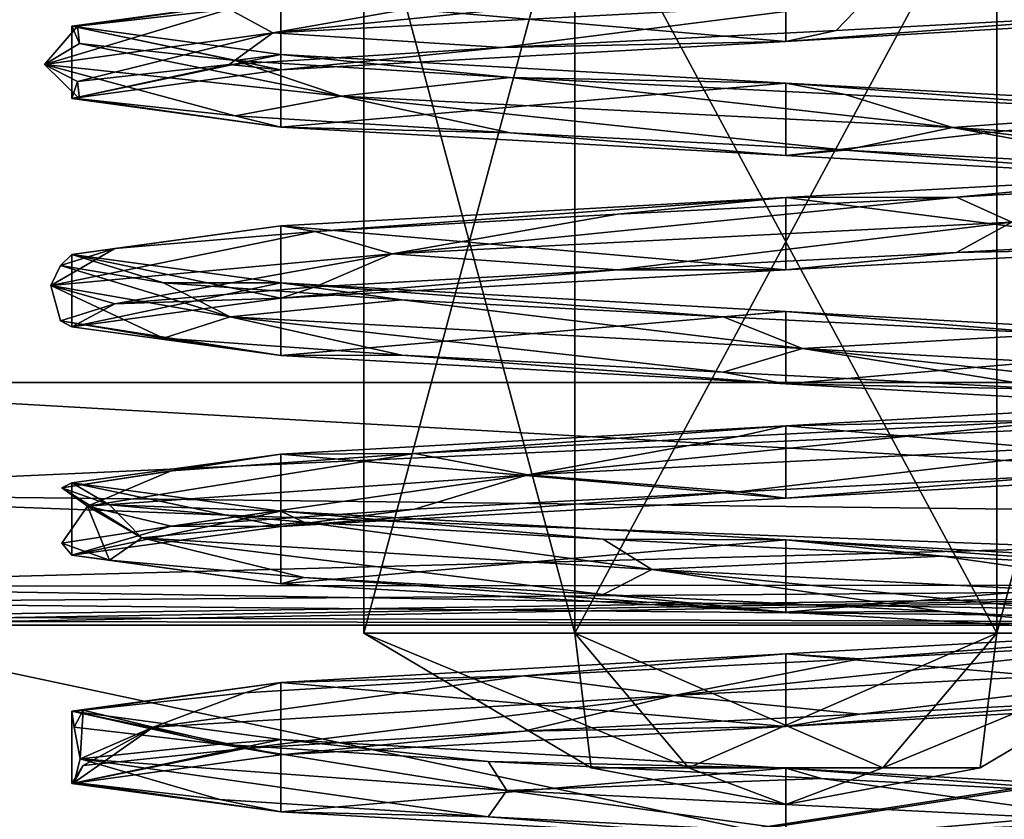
# Model space of a CAD drawing. Header units: millimetres. Extents: x -75 to 0, y -130 to 133.
# Tile 24 of 121: x -70.68 to -67.23, y -33.45 to -30.65. Entities that reach past the tile are written whole.
import ezdxf

# ---------------------------------------------------------------- set-up
doc = ezdxf.new("R2010")
doc.units = ezdxf.units.MM
doc.header["$LTSCALE"] = 65.185185
for name, color, linetype in [('1291', 7, 'CONTINUOUS'), ('1292', 7, 'CONTINUOUS'), ('1328', 7, 'CONTINUOUS'), ('1329', 7, 'CONTINUOUS'), ('1330', 7, 'CONTINUOUS'), ('1331', 7, 'CONTINUOUS'), ('1332', 7, 'CONTINUOUS'), ('1333', 7, 'CONTINUOUS'), ('1380', 7, 'CONTINUOUS'), ('1381', 7, 'CONTINUOUS'), ('1382', 7, 'CONTINUOUS'), ('1383', 7, 'CONTINUOUS'), ('1384', 7, 'CONTINUOUS'), ('1385', 7, 'CONTINUOUS'), ('1386', 7, 'CONTINUOUS'), ('1387', 7, 'CONTINUOUS'), ('1388', 7, 'CONTINUOUS'), ('1389', 7, 'CONTINUOUS'), ('1390', 7, 'CONTINUOUS'), ('1391', 7, 'CONTINUOUS'), ('1441', 7, 'CONTINUOUS'), ('1442', 7, 'CONTINUOUS'), ('1443', 7, 'CONTINUOUS'), ('1444', 7, 'CONTINUOUS'), ('1445', 7, 'CONTINUOUS'), ('1447', 7, 'CONTINUOUS'), ('1448', 7, 'CONTINUOUS'), ('1449', 7, 'CONTINUOUS'), ('1450', 7, 'CONTINUOUS'), ('944', 7, 'CONTINUOUS'), ('946', 7, 'CONTINUOUS'), ('949', 7, 'CONTINUOUS'), ('951', 7, 'CONTINUOUS'), ('966', 7, 'CONTINUOUS'), ('972', 7, 'CONTINUOUS'), ('973', 7, 'CONTINUOUS')]:
    doc.layers.add(name, color=color, linetype=linetype)

msp = doc.modelspace()

# ---------------------------------------------------------------- linework, layer by layer
at = {"layer": '1291', "linetype": 'CONTINUOUS'}
for points in [[(-72, -31.9223, -4), (-63.5, -31.9223, -4), (-63.5, -32.4089, -4.1264), (-72, -31.9223, -4)], [(-72, -31.9223, -4), (-63.5, -32.4089, -4.1264), (-72, -32.3094, -4.078), (-72, -31.9223, -4)], [(-63.5, -32.4089, -4.1264), (-63.5, -32.6293, -4.2928), (-72, -32.3094, -4.078), (-63.5, -32.4089, -4.1264)], [(-72, -32.3094, -4.078), (-63.5, -32.6293, -4.2928), (-72, -32.6361, -4.2997), (-72, -32.3094, -4.078)], [(-63.5, -32.6293, -4.2928), (-63.5, -32.7725, -4.4737), (-72, -32.6361, -4.2997), (-63.5, -32.6293, -4.2928)], [(-72, -32.6361, -4.2997), (-63.5, -32.7725, -4.4737), (-71.7479, -32.6925, -4.3622), (-72, -32.6361, -4.2997)], [(-63.5, -32.7725, -4.4737), (-71.5, -32.7429, -4.4286), (-71.7479, -32.6925, -4.3622), (-63.5, -32.7725, -4.4737)], [(-71.5, -32.7429, -4.4286), (-63.5, -32.7725, -4.4737), (-71.5, -32.758, -4.451), (-71.5, -32.7429, -4.4286)], [(-63.5, -32.7725, -4.4737), (-71.5, -32.7725, -4.4737), (-71.5, -32.758, -4.451), (-63.5, -32.7725, -4.4737)]]:
    msp.add_3dface(points, dxfattribs=at)
at = {"layer": '1292', "linetype": 'CONTINUOUS'}
for points in [[(-63.5, -31.9223, 4), (-72, -31.9223, 4), (-72, -32.3094, 4.078), (-63.5, -31.9223, 4)], [(-63.5, -31.9223, 4), (-72, -32.3094, 4.078), (-63.5, -32.4089, 4.1264), (-63.5, -31.9223, 4)], [(-72, -32.3094, 4.078), (-72, -32.6361, 4.2997), (-63.5, -32.4089, 4.1264), (-72, -32.3094, 4.078)], [(-63.5, -32.4089, 4.1264), (-72, -32.6361, 4.2997), (-63.5, -32.6293, 4.2928), (-63.5, -32.4089, 4.1264)], [(-72, -32.6361, 4.2997), (-71.7479, -32.6925, 4.3622), (-63.5, -32.6293, 4.2928), (-72, -32.6361, 4.2997)], [(-71.7479, -32.6925, 4.3622), (-71.5, -32.7429, 4.4286), (-63.5, -32.6293, 4.2928), (-71.7479, -32.6925, 4.3622)], [(-71.5, -32.7725, 4.4737), (-63.5, -32.7725, 4.4737), (-63.5, -32.6293, 4.2928), (-71.5, -32.7725, 4.4737)], [(-71.5, -32.758, 4.451), (-71.5, -32.7725, 4.4737), (-63.5, -32.6293, 4.2928), (-71.5, -32.758, 4.451)], [(-71.5, -32.7429, 4.4286), (-71.5, -32.758, 4.451), (-63.5, -32.6293, 4.2928), (-71.5, -32.7429, 4.4286)]]:
    msp.add_3dface(points, dxfattribs=at)
at = {"layer": '1328', "linetype": 'CONTINUOUS'}
for points in [[(-67.7256, -30.5865, 2.5855), (-69.7964, -30.6971, 1.8797), (-67.823, -30.4942, 2.5406), (-67.7256, -30.5865, 2.5855)], [(-67.823, -30.4942, 2.5406), (-69.7964, -30.6971, 1.8797), (-68.9938, -30.5541, 2.3449), (-67.823, -30.4942, 2.5406)], [(-68.9938, -30.5541, 2.3449), (-69.7964, -30.6971, 1.8797), (-69.9487, -30.6139, 1.6397), (-68.9938, -30.5541, 2.3449)], [(-69.7964, -30.6971, 1.8797), (-70.5953, -30.8077, -0.157), (-69.9487, -30.6139, 1.6397), (-69.7964, -30.6971, 1.8797)], [(-69.9487, -30.6139, 1.6397), (-70.5953, -30.8077, -0.157), (-70.4803, -30.6738, 0.5783), (-69.9487, -30.6139, 1.6397)], [(-69.7964, -30.6971, 1.8797), (-67.7256, -30.5865, 2.5855), (-68.9938, -30.748, 2.3449), (-69.7964, -30.6971, 1.8797)], [(-68.9938, -30.748, 2.3449), (-67.7256, -30.5865, 2.5855), (-67.823, -30.6881, 2.5406), (-68.9938, -30.748, 2.3449)], [(-67.823, -30.6881, 2.5406), (-67.7256, -30.5865, 2.5855), (-66.6907, -30.6282, 2.1845), (-67.823, -30.6881, 2.5406)], [(-70.4803, -30.6738, 0.5783), (-70.5953, -30.8077, -0.157), (-70.473, -30.7337, -0.6087), (-70.4803, -30.6738, 0.5783)], [(-70.5953, -30.8077, -0.157), (-69.7964, -30.6971, 1.8797), (-70.4803, -30.8678, 0.5783), (-70.5953, -30.8077, -0.157)], [(-70.4803, -30.8678, 0.5783), (-69.7964, -30.6971, 1.8797), (-69.9487, -30.8079, 1.6397), (-70.4803, -30.8678, 0.5783)], [(-69.9487, -30.8079, 1.6397), (-69.7964, -30.6971, 1.8797), (-68.9938, -30.748, 2.3449), (-69.9487, -30.8079, 1.6397)], [(-70.5953, -30.8077, -0.157), (-69.5567, -30.9183, -2.0825), (-70.473, -30.7337, -0.6087), (-70.5953, -30.8077, -0.157)], [(-70.473, -30.7337, -0.6087), (-69.5567, -30.9183, -2.0825), (-69.9285, -30.7936, -1.6635), (-70.473, -30.7337, -0.6087)], [(-69.5567, -30.9183, -2.0825), (-70.5953, -30.8077, -0.157), (-69.9285, -30.9876, -1.6635), (-69.5567, -30.9183, -2.0825)], [(-69.9285, -30.9876, -1.6635), (-70.5953, -30.8077, -0.157), (-70.473, -30.9277, -0.6087), (-69.9285, -30.9876, -1.6635)], [(-70.473, -30.9277, -0.6087), (-70.5953, -30.8077, -0.157), (-70.4803, -30.8678, 0.5783), (-70.473, -30.9277, -0.6087)], [(-69.9285, -30.7936, -1.6635), (-69.5567, -30.9183, -2.0825), (-68.965, -30.8535, -2.3569), (-69.9285, -30.7936, -1.6635)], [(-69.5567, -30.9183, -2.0825), (-67.416, -31.0288, -2.5336), (-68.965, -30.8535, -2.3569), (-69.5567, -30.9183, -2.0825)], [(-68.965, -30.8535, -2.3569), (-67.416, -31.0288, -2.5336), (-67.7919, -30.9134, -2.5383), (-68.965, -30.8535, -2.3569)], [(-68.965, -31.0475, -2.3569), (-69.5567, -30.9183, -2.0825), (-69.9285, -30.9876, -1.6635), (-68.965, -31.0475, -2.3569)], [(-67.416, -31.0288, -2.5336), (-69.5567, -30.9183, -2.0825), (-67.7919, -31.1074, -2.5383), (-67.416, -31.0288, -2.5336)], [(-67.7919, -31.1074, -2.5383), (-69.5567, -30.9183, -2.0825), (-68.965, -31.0475, -2.3569), (-67.7919, -31.1074, -2.5383)], [(-67.7919, -30.9134, -2.5383), (-67.416, -31.0288, -2.5336), (-66.664, -30.9733, -2.1682), (-67.7919, -30.9134, -2.5383)], [(-67.416, -31.0288, -2.5336), (-65.6888, -31.1394, -1.1909), (-66.664, -30.9733, -2.1682), (-67.416, -31.0288, -2.5336)], [(-66.664, -31.1673, -2.1682), (-67.416, -31.0288, -2.5336), (-67.7919, -31.1074, -2.5383), (-66.664, -31.1673, -2.1682)], [(-65.6888, -31.1394, -1.1909), (-67.416, -31.0288, -2.5336), (-65.8263, -31.2272, -1.3271), (-65.6888, -31.1394, -1.1909)], [(-65.8263, -31.2272, -1.3271), (-67.416, -31.0288, -2.5336), (-66.664, -31.1673, -2.1682), (-65.8263, -31.2272, -1.3271)]]:
    msp.add_3dface(points, dxfattribs=at)
at = {"layer": '1329', "linetype": 'CONTINUOUS'}
for points in [[(-69.7677, -30.5732, 1.7678), (-70.4803, -30.6738, 0.5783), (-70.5, -30.6732, -0.0001), (-69.7677, -30.5732, 1.7678)], [(-69.9487, -30.6139, 1.6397), (-70.4803, -30.6738, 0.5783), (-69.7677, -30.5732, 1.7678), (-69.9487, -30.6139, 1.6397)], [(-70.4803, -30.6738, 0.5783), (-70.473, -30.7337, -0.6087), (-70.5, -30.6732, -0.0001), (-70.4803, -30.6738, 0.5783)], [(-70.473, -30.7337, -0.6087), (-69.9285, -30.7936, -1.6635), (-70.5, -30.6732, -0.0001), (-70.473, -30.7337, -0.6087)], [(-70.5, -30.6732, -0.0001), (-69.9285, -30.7936, -1.6635), (-69.7676, -30.7732, -1.7679), (-70.5, -30.6732, -0.0001)], [(-69.9285, -30.7936, -1.6635), (-68.965, -30.8535, -2.3569), (-69.7676, -30.7732, -1.7679), (-69.9285, -30.7936, -1.6635)], [(-69.7676, -30.7732, -1.7679), (-68.965, -30.8535, -2.3569), (-68, -30.8732, -2.5), (-69.7676, -30.7732, -1.7679)], [(-68.965, -30.8535, -2.3569), (-67.7919, -30.9134, -2.5383), (-68, -30.8732, -2.5), (-68.965, -30.8535, -2.3569)], [(-67.7919, -30.9134, -2.5383), (-66.664, -30.9733, -2.1682), (-68, -30.8732, -2.5), (-67.7919, -30.9134, -2.5383)], [(-68, -30.8732, -2.5), (-66.664, -30.9733, -2.1682), (-66.4781, -30.9565, -1.9834), (-68, -30.8732, -2.5)]]:
    msp.add_3dface(points, dxfattribs=at)
at = {"layer": '1330', "linetype": 'CONTINUOUS'}
for points in [[(-68, -30.7268, 2.5), (-66.6907, -30.6282, 2.1845), (-66.0637, -30.614, 1.5814), (-68, -30.7268, 2.5)], [(-67.823, -30.6881, 2.5406), (-66.6907, -30.6282, 2.1845), (-68, -30.7268, 2.5), (-67.823, -30.6881, 2.5406)], [(-68.9938, -30.748, 2.3449), (-67.823, -30.6881, 2.5406), (-68, -30.7268, 2.5), (-68.9938, -30.748, 2.3449)], [(-69.9487, -30.8079, 1.6397), (-68.9938, -30.748, 2.3449), (-69.7677, -30.8268, 1.7678), (-69.9487, -30.8079, 1.6397)], [(-69.7677, -30.8268, 1.7678), (-68.9938, -30.748, 2.3449), (-68, -30.7268, 2.5), (-69.7677, -30.8268, 1.7678)], [(-70.4803, -30.8678, 0.5783), (-69.9487, -30.8079, 1.6397), (-70.5, -30.9268, -0.0001), (-70.4803, -30.8678, 0.5783)], [(-70.5, -30.9268, -0.0001), (-69.9487, -30.8079, 1.6397), (-69.7677, -30.8268, 1.7678), (-70.5, -30.9268, -0.0001)], [(-70.473, -30.9277, -0.6087), (-70.4803, -30.8678, 0.5783), (-70.5, -30.9268, -0.0001), (-70.473, -30.9277, -0.6087)], [(-69.7676, -31.0268, -1.7679), (-70.473, -30.9277, -0.6087), (-70.5, -30.9268, -0.0001), (-69.7676, -31.0268, -1.7679)], [(-69.9285, -30.9876, -1.6635), (-70.473, -30.9277, -0.6087), (-69.7676, -31.0268, -1.7679), (-69.9285, -30.9876, -1.6635)], [(-68.965, -31.0475, -2.3569), (-69.9285, -30.9876, -1.6635), (-69.7676, -31.0268, -1.7679), (-68.965, -31.0475, -2.3569)], [(-68, -31.1268, -2.5), (-68.965, -31.0475, -2.3569), (-69.7676, -31.0268, -1.7679), (-68, -31.1268, -2.5)], [(-67.7919, -31.1074, -2.5383), (-68.965, -31.0475, -2.3569), (-68, -31.1268, -2.5), (-67.7919, -31.1074, -2.5383)], [(-66.4781, -31.2101, -1.9834), (-67.7919, -31.1074, -2.5383), (-68, -31.1268, -2.5), (-66.4781, -31.2101, -1.9834)], [(-66.664, -31.1673, -2.1682), (-67.7919, -31.1074, -2.5383), (-66.4781, -31.2101, -1.9834), (-66.664, -31.1673, -2.1682)]]:
    msp.add_3dface(points, dxfattribs=at)
at = {"layer": '1331', "linetype": 'CONTINUOUS'}
for points in [[(-66.3444, -31.2129, 1.9352), (-67.2078, -31.3606, 2.4764), (-67.4014, -31.2728, 2.4754), (-66.3444, -31.2129, 1.9352)], [(-67.2078, -31.3606, 2.4764), (-69.3785, -31.4712, 2.2045), (-67.4014, -31.2728, 2.4754), (-67.2078, -31.3606, 2.4764)], [(-67.4014, -31.2728, 2.4754), (-69.3785, -31.4712, 2.2045), (-68.5885, -31.3327, 2.4779), (-67.4014, -31.2728, 2.4754)], [(-68.5885, -31.3327, 2.4779), (-69.3785, -31.4712, 2.2045), (-69.6477, -31.3926, 1.942), (-68.5885, -31.3327, 2.4779)], [(-69.3785, -31.4712, 2.2045), (-67.2078, -31.3606, 2.4764), (-68.5885, -31.5267, 2.4779), (-69.3785, -31.4712, 2.2045)], [(-68.5885, -31.5267, 2.4779), (-67.2078, -31.3606, 2.4764), (-67.4014, -31.4668, 2.4754), (-68.5885, -31.5267, 2.4779)], [(-67.4014, -31.4668, 2.4754), (-67.2078, -31.3606, 2.4764), (-66.3444, -31.4069, 1.9352), (-67.4014, -31.4668, 2.4754)], [(-69.3785, -31.4712, 2.2045), (-70.5733, -31.5817, 0.3718), (-69.6477, -31.3926, 1.942), (-69.3785, -31.4712, 2.2045)], [(-69.6477, -31.3926, 1.942), (-70.5733, -31.5817, 0.3718), (-70.3489, -31.4525, 0.9842), (-69.6477, -31.3926, 1.942)], [(-70.3489, -31.4525, 0.9842), (-70.5733, -31.5817, 0.3718), (-70.5399, -31.5124, -0.1874), (-70.3489, -31.4525, 0.9842)], [(-70.5733, -31.5817, 0.3718), (-69.3785, -31.4712, 2.2045), (-70.3489, -31.6465, 0.9842), (-70.5733, -31.5817, 0.3718)], [(-70.3489, -31.6465, 0.9842), (-69.3785, -31.4712, 2.2045), (-69.6477, -31.5866, 1.942), (-70.3489, -31.6465, 0.9842)], [(-69.6477, -31.5866, 1.942), (-69.3785, -31.4712, 2.2045), (-68.5885, -31.5267, 2.4779), (-69.6477, -31.5866, 1.942)], [(-70.5733, -31.5817, 0.3718), (-69.9461, -31.6923, -1.7241), (-70.5399, -31.5124, -0.1874), (-70.5733, -31.5817, 0.3718)], [(-70.5399, -31.5124, -0.1874), (-69.9461, -31.6923, -1.7241), (-70.1791, -31.5723, -1.3182), (-70.5399, -31.5124, -0.1874)], [(-69.9461, -31.6923, -1.7241), (-70.5733, -31.5817, 0.3718), (-70.1791, -31.7663, -1.3182), (-69.9461, -31.6923, -1.7241)], [(-70.1791, -31.7663, -1.3182), (-70.5733, -31.5817, 0.3718), (-70.5399, -31.7064, -0.1874), (-70.1791, -31.7663, -1.3182)], [(-70.5399, -31.7064, -0.1874), (-70.5733, -31.5817, 0.3718), (-70.3489, -31.6465, 0.9842), (-70.5399, -31.7064, -0.1874)], [(-70.1791, -31.5723, -1.3182), (-69.9461, -31.6923, -1.7241), (-69.3449, -31.6322, -2.1627), (-70.1791, -31.5723, -1.3182)], [(-69.9461, -31.6923, -1.7241), (-67.9411, -31.8029, -2.5993), (-69.3449, -31.6322, -2.1627), (-69.9461, -31.6923, -1.7241)], [(-69.3449, -31.6322, -2.1627), (-67.9411, -31.8029, -2.5993), (-68.2185, -31.6921, -2.5374), (-69.3449, -31.6322, -2.1627)], [(-69.3449, -31.8262, -2.1627), (-69.9461, -31.6923, -1.7241), (-70.1791, -31.7663, -1.3182), (-69.3449, -31.8262, -2.1627)], [(-67.9411, -31.8029, -2.5993), (-69.9461, -31.6923, -1.7241), (-68.2185, -31.8861, -2.5374), (-67.9411, -31.8029, -2.5993)], [(-68.2185, -31.8861, -2.5374), (-69.9461, -31.6923, -1.7241), (-69.3449, -31.8262, -2.1627), (-68.2185, -31.8861, -2.5374)], [(-68.2185, -31.6921, -2.5374), (-67.9411, -31.8029, -2.5993), (-67.0447, -31.752, -2.3608), (-68.2185, -31.6921, -2.5374)], [(-67.9411, -31.8029, -2.5993), (-65.9778, -31.9135, -1.6342), (-67.0447, -31.752, -2.3608), (-67.9411, -31.8029, -2.5993)], [(-67.0447, -31.9459, -2.3608), (-67.9411, -31.8029, -2.5993), (-68.2185, -31.8861, -2.5374), (-67.0447, -31.9459, -2.3608)], [(-65.9778, -31.9135, -1.6342), (-67.9411, -31.8029, -2.5993), (-66.0784, -32.0058, -1.6714), (-65.9778, -31.9135, -1.6342)], [(-66.0784, -32.0058, -1.6714), (-67.9411, -31.8029, -2.5993), (-67.0447, -31.9459, -2.3608), (-66.0784, -32.0058, -1.6714)], [(-66.7227, -32.1346, 2.2646), (-68.9036, -32.2452, 2.4379), (-66.9966, -32.0514, 2.3408), (-66.7227, -32.1346, 2.2646)], [(-66.9966, -32.0514, 2.3408), (-68.9036, -32.2452, 2.4379), (-68.1666, -32.1113, 2.5413), (-66.9966, -32.0514, 2.3408)], [(-68.1666, -32.1113, 2.5413), (-68.9036, -32.2452, 2.4379), (-69.3004, -32.1712, 2.1898), (-68.1666, -32.1113, 2.5413)], [(-68.9036, -32.2452, 2.4379), (-66.7227, -32.1346, 2.2646), (-68.1666, -32.3053, 2.5413), (-68.9036, -32.2452, 2.4379)], [(-68.1666, -32.3053, 2.5413), (-66.7227, -32.1346, 2.2646), (-66.9966, -32.2454, 2.3408), (-68.1666, -32.3053, 2.5413)], [(-68.9036, -32.2452, 2.4379), (-70.4447, -32.3558, 0.8852), (-69.3004, -32.1712, 2.1898), (-68.9036, -32.2452, 2.4379)], [(-69.3004, -32.1712, 2.1898), (-70.4447, -32.3558, 0.8852), (-70.1517, -32.2311, 1.3625), (-69.3004, -32.1712, 2.1898)], [(-70.1517, -32.2311, 1.3625), (-70.4447, -32.3558, 0.8852), (-70.5355, -32.291, 0.2393), (-70.1517, -32.2311, 1.3625)], [(-70.4447, -32.3558, 0.8852), (-68.9036, -32.2452, 2.4379), (-70.1517, -32.4251, 1.3625), (-70.4447, -32.3558, 0.8852)], [(-70.1517, -32.4251, 1.3625), (-68.9036, -32.2452, 2.4379), (-69.3004, -32.3652, 2.1898), (-70.1517, -32.4251, 1.3625)], [(-69.3004, -32.3652, 2.1898), (-68.9036, -32.2452, 2.4379), (-68.1666, -32.3053, 2.5413), (-69.3004, -32.3652, 2.1898)], [(-70.4447, -32.3558, 0.8852), (-70.2549, -32.4663, -1.2943), (-70.5355, -32.291, 0.2393), (-70.4447, -32.3558, 0.8852)], [(-70.5355, -32.291, 0.2393), (-70.2549, -32.4663, -1.2943), (-70.3686, -32.3509, -0.936), (-70.5355, -32.291, 0.2393)], [(-70.3686, -32.5449, -0.936), (-70.4447, -32.3558, 0.8852), (-70.5355, -32.485, 0.2393), (-70.3686, -32.5449, -0.936)], [(-70.5355, -32.485, 0.2393), (-70.4447, -32.3558, 0.8852), (-70.1517, -32.4251, 1.3625), (-70.5355, -32.485, 0.2393)], [(-70.2549, -32.4663, -1.2943), (-70.4447, -32.3558, 0.8852), (-70.3686, -32.5449, -0.936), (-70.2549, -32.4663, -1.2943)], [(-70.3686, -32.3509, -0.936), (-70.2549, -32.4663, -1.2943), (-69.687, -32.4108, -1.9079), (-70.3686, -32.3509, -0.936)], [(-70.2549, -32.4663, -1.2943), (-68.4687, -32.5769, -2.5574), (-69.687, -32.4108, -1.9079), (-70.2549, -32.4663, -1.2943)], [(-69.687, -32.4108, -1.9079), (-68.4687, -32.5769, -2.5574), (-68.639, -32.4707, -2.4653), (-69.687, -32.4108, -1.9079)], [(-69.687, -32.6048, -1.9079), (-70.2549, -32.4663, -1.2943), (-70.3686, -32.5449, -0.936), (-69.687, -32.6048, -1.9079)], [(-68.4687, -32.5769, -2.5574), (-70.2549, -32.4663, -1.2943), (-68.639, -32.6647, -2.4653), (-68.4687, -32.5769, -2.5574)], [(-68.639, -32.6647, -2.4653), (-70.2549, -32.4663, -1.2943), (-69.687, -32.6048, -1.9079), (-68.639, -32.6647, -2.4653)], [(-68.639, -32.4707, -2.4653), (-68.4687, -32.5769, -2.5574), (-67.4522, -32.5306, -2.4872), (-68.639, -32.4707, -2.4653)], [(-68.4687, -32.5769, -2.5574), (-66.3506, -32.6875, -2.0098), (-67.4522, -32.5306, -2.4872), (-68.4687, -32.5769, -2.5574)], [(-67.4522, -32.5306, -2.4872), (-66.3506, -32.6875, -2.0098), (-66.3843, -32.5905, -1.9687), (-67.4522, -32.5306, -2.4872)], [(-67.4522, -32.7246, -2.4872), (-68.4687, -32.5769, -2.5574), (-68.639, -32.6647, -2.4653), (-67.4522, -32.7246, -2.4872)], [(-66.3506, -32.6875, -2.0098), (-68.4687, -32.5769, -2.5574), (-66.3843, -32.7845, -1.9687), (-66.3506, -32.6875, -2.0098)], [(-66.3843, -32.7845, -1.9687), (-68.4687, -32.5769, -2.5574), (-67.4522, -32.7246, -2.4872), (-66.3843, -32.7845, -1.9687)], [(-66.2906, -32.9087, 1.9591), (-68.3912, -33.0192, 2.5704), (-66.6199, -32.8301, 2.1404), (-66.2906, -32.9087, 1.9591)], [(-66.6199, -32.8301, 2.1404), (-68.3912, -33.0192, 2.5704), (-67.74, -32.89, 2.5335), (-66.6199, -32.8301, 2.1404)], [(-67.74, -32.89, 2.5335), (-68.3912, -33.0192, 2.5704), (-68.9166, -32.9499, 2.3761), (-67.74, -32.89, 2.5335)], [(-68.3912, -33.0192, 2.5704), (-66.2906, -32.9087, 1.9591), (-67.74, -33.084, 2.5335), (-68.3912, -33.0192, 2.5704)], [(-67.74, -33.084, 2.5335), (-66.2906, -32.9087, 1.9591), (-66.6199, -33.0241, 2.1404), (-67.74, -33.084, 2.5335)], [(-68.3912, -33.0192, 2.5704), (-70.2148, -33.1298, 1.3618), (-68.9166, -32.9499, 2.3761), (-68.3912, -33.0192, 2.5704)], [(-68.9166, -32.9499, 2.3761), (-70.2148, -33.1298, 1.3618), (-69.894, -33.0098, 1.7026), (-68.9166, -32.9499, 2.3761)], [(-69.894, -33.0098, 1.7026), (-70.2148, -33.1298, 1.3618), (-70.46, -33.0697, 0.6592), (-69.894, -33.0098, 1.7026)], [(-70.2148, -33.1298, 1.3618), (-68.3912, -33.0192, 2.5704), (-69.894, -33.2038, 1.7026), (-70.2148, -33.1298, 1.3618)], [(-69.894, -33.2038, 1.7026), (-68.3912, -33.0192, 2.5704), (-68.9166, -33.1439, 2.3761), (-69.894, -33.2038, 1.7026)], [(-68.9166, -33.1439, 2.3761), (-68.3912, -33.0192, 2.5704), (-67.74, -33.084, 2.5335), (-68.9166, -33.1439, 2.3761)], [(-70.46, -33.0697, 0.6592), (-70.4703, -33.2404, -0.8109), (-70.4916, -33.1296, -0.5275), (-70.46, -33.0697, 0.6592)], [(-70.2148, -33.1298, 1.3618), (-70.4703, -33.2404, -0.8109), (-70.46, -33.0697, 0.6592), (-70.2148, -33.1298, 1.3618)], [(-70.4916, -33.1296, -0.5275), (-70.4703, -33.2404, -0.8109), (-69.9818, -33.1895, -1.5995), (-70.4916, -33.1296, -0.5275)], [(-70.4703, -33.2404, -0.8109), (-70.2148, -33.1298, 1.3618), (-70.4916, -33.3236, -0.5275), (-70.4703, -33.2404, -0.8109)], [(-70.4916, -33.3236, -0.5275), (-70.2148, -33.1298, 1.3618), (-70.46, -33.2637, 0.6592), (-70.4916, -33.3236, -0.5275)], [(-70.46, -33.2637, 0.6592), (-70.2148, -33.1298, 1.3618), (-69.894, -33.2038, 1.7026), (-70.46, -33.2637, 0.6592)], [(-70.4703, -33.2404, -0.8109), (-68.9768, -33.351, -2.4095), (-69.9818, -33.1895, -1.5995), (-70.4703, -33.2404, -0.8109)], [(-69.9818, -33.1895, -1.5995), (-68.9768, -33.351, -2.4095), (-69.0416, -33.2494, -2.3241), (-69.9818, -33.1895, -1.5995)], [(-69.9818, -33.3834, -1.5995), (-70.4703, -33.2404, -0.8109), (-70.4916, -33.3236, -0.5275), (-69.9818, -33.3834, -1.5995)], [(-68.9768, -33.351, -2.4095), (-70.4703, -33.2404, -0.8109), (-69.0416, -33.4433, -2.3241), (-68.9768, -33.351, -2.4095)], [(-69.0416, -33.4433, -2.3241), (-70.4703, -33.2404, -0.8109), (-69.9818, -33.3834, -1.5995), (-69.0416, -33.4433, -2.3241)], [(-69.0416, -33.2494, -2.3241), (-68.9768, -33.351, -2.4095), (-67.875, -33.3093, -2.5437), (-69.0416, -33.2494, -2.3241)], [(-68.9768, -33.351, -2.4095), (-66.7917, -33.4615, -2.3022), (-67.875, -33.3093, -2.5437), (-68.9768, -33.351, -2.4095)], [(-67.875, -33.3093, -2.5437), (-66.7917, -33.4615, -2.3022), (-66.7356, -33.3692, -2.2108), (-67.875, -33.3093, -2.5437)], [(-67.875, -33.5032, -2.5437), (-68.9768, -33.351, -2.4095), (-69.0416, -33.4433, -2.3241), (-67.875, -33.5032, -2.5437)], [(-66.7917, -33.4615, -2.3022), (-68.9768, -33.351, -2.4095), (-67.875, -33.5032, -2.5437), (-66.7917, -33.4615, -2.3022)]]:
    msp.add_3dface(points, dxfattribs=at)
at = {"layer": '1332', "linetype": 'CONTINUOUS'}
for points in [[(-66.6111, -31.1982, 2.0787), (-67.4014, -31.2728, 2.4754), (-68, -31.2732, 2.5), (-66.6111, -31.1982, 2.0787)], [(-66.3444, -31.2129, 1.9352), (-67.4014, -31.2728, 2.4754), (-66.6111, -31.1982, 2.0787), (-66.3444, -31.2129, 1.9352)], [(-68, -31.2732, 2.5), (-69.6477, -31.3926, 1.942), (-69.7682, -31.3732, 1.7673), (-68, -31.2732, 2.5)], [(-68.5885, -31.3327, 2.4779), (-69.6477, -31.3926, 1.942), (-68, -31.2732, 2.5), (-68.5885, -31.3327, 2.4779)], [(-67.4014, -31.2728, 2.4754), (-68.5885, -31.3327, 2.4779), (-68, -31.2732, 2.5), (-67.4014, -31.2728, 2.4754)], [(-69.7682, -31.3732, 1.7673), (-70.3489, -31.4525, 0.9842), (-70.5, -31.4732, -0.0001), (-69.7682, -31.3732, 1.7673)], [(-69.6477, -31.3926, 1.942), (-70.3489, -31.4525, 0.9842), (-69.7682, -31.3732, 1.7673), (-69.6477, -31.3926, 1.942)], [(-70.3489, -31.4525, 0.9842), (-70.5399, -31.5124, -0.1874), (-70.5, -31.4732, -0.0001), (-70.3489, -31.4525, 0.9842)], [(-70.5399, -31.5124, -0.1874), (-70.1791, -31.5723, -1.3182), (-70.5, -31.4732, -0.0001), (-70.5399, -31.5124, -0.1874)], [(-70.5, -31.4732, -0.0001), (-70.1791, -31.5723, -1.3182), (-69.7677, -31.5732, -1.7678), (-70.5, -31.4732, -0.0001)], [(-70.1791, -31.5723, -1.3182), (-69.3449, -31.6322, -2.1627), (-69.7677, -31.5732, -1.7678), (-70.1791, -31.5723, -1.3182)], [(-69.3449, -31.6322, -2.1627), (-68.2185, -31.6921, -2.5374), (-69.7677, -31.5732, -1.7678), (-69.3449, -31.6322, -2.1627)], [(-69.7677, -31.5732, -1.7678), (-68.2185, -31.6921, -2.5374), (-68, -31.6732, -2.5), (-69.7677, -31.5732, -1.7678)], [(-68.2185, -31.6921, -2.5374), (-67.0447, -31.752, -2.3608), (-68, -31.6732, -2.5), (-68.2185, -31.6921, -2.5374)], [(-68, -31.6732, -2.5), (-67.0447, -31.752, -2.3608), (-66.2326, -31.7732, -1.7681), (-68, -31.6732, -2.5)], [(-66.2324, -31.9732, 1.7679), (-66.9966, -32.0514, 2.3408), (-68, -32.0732, 2.5), (-66.2324, -31.9732, 1.7679)], [(-66.9966, -32.0514, 2.3408), (-68.1666, -32.1113, 2.5413), (-68, -32.0732, 2.5), (-66.9966, -32.0514, 2.3408)], [(-68, -32.0732, 2.5), (-69.3004, -32.1712, 2.1898), (-69.7681, -32.1732, 1.7675), (-68, -32.0732, 2.5)], [(-68.1666, -32.1113, 2.5413), (-69.3004, -32.1712, 2.1898), (-68, -32.0732, 2.5), (-68.1666, -32.1113, 2.5413)], [(-69.3004, -32.1712, 2.1898), (-70.1517, -32.2311, 1.3625), (-69.7681, -32.1732, 1.7675), (-69.3004, -32.1712, 2.1898)], [(-70.1517, -32.2311, 1.3625), (-70.5355, -32.291, 0.2393), (-69.7681, -32.1732, 1.7675), (-70.1517, -32.2311, 1.3625)], [(-69.7681, -32.1732, 1.7675), (-70.5355, -32.291, 0.2393), (-70.5, -32.2732, -0.0004), (-69.7681, -32.1732, 1.7675)], [(-70.5355, -32.291, 0.2393), (-70.3686, -32.3509, -0.936), (-70.5, -32.2732, -0.0004), (-70.5355, -32.291, 0.2393)], [(-70.5, -32.2732, -0.0004), (-70.3686, -32.3509, -0.936), (-69.7677, -32.3732, -1.7678), (-70.5, -32.2732, -0.0004)], [(-70.3686, -32.3509, -0.936), (-69.687, -32.4108, -1.9079), (-69.7677, -32.3732, -1.7678), (-70.3686, -32.3509, -0.936)], [(-69.687, -32.4108, -1.9079), (-68.639, -32.4707, -2.4653), (-69.7677, -32.3732, -1.7678), (-69.687, -32.4108, -1.9079)], [(-69.7677, -32.3732, -1.7678), (-68.639, -32.4707, -2.4653), (-68, -32.4732, -2.5), (-69.7677, -32.3732, -1.7678)], [(-68.639, -32.4707, -2.4653), (-67.4522, -32.5306, -2.4872), (-68, -32.4732, -2.5), (-68.639, -32.4707, -2.4653)], [(-67.4522, -32.5306, -2.4872), (-66.3843, -32.5905, -1.9687), (-68, -32.4732, -2.5), (-67.4522, -32.5306, -2.4872)], [(-68, -32.4732, -2.5), (-66.3843, -32.5905, -1.9687), (-66.2321, -32.5732, -1.7677), (-68, -32.4732, -2.5)], [(-66.2322, -32.7732, 1.7677), (-67.74, -32.89, 2.5335), (-68, -32.8732, 2.5), (-66.2322, -32.7732, 1.7677)], [(-66.6199, -32.8301, 2.1404), (-67.74, -32.89, 2.5335), (-66.2322, -32.7732, 1.7677), (-66.6199, -32.8301, 2.1404)], [(-68, -32.8732, 2.5), (-68.9166, -32.9499, 2.3761), (-69.7678, -32.9732, 1.7678), (-68, -32.8732, 2.5)], [(-67.74, -32.89, 2.5335), (-68.9166, -32.9499, 2.3761), (-68, -32.8732, 2.5), (-67.74, -32.89, 2.5335)], [(-68.9166, -32.9499, 2.3761), (-69.894, -33.0098, 1.7026), (-69.7678, -32.9732, 1.7678), (-68.9166, -32.9499, 2.3761)], [(-69.7678, -32.9732, 1.7678), (-70.46, -33.0697, 0.6592), (-70.5, -33.0732, 0.0004), (-69.7678, -32.9732, 1.7678)], [(-69.894, -33.0098, 1.7026), (-70.46, -33.0697, 0.6592), (-69.7678, -32.9732, 1.7678), (-69.894, -33.0098, 1.7026)], [(-70.46, -33.0697, 0.6592), (-70.4916, -33.1296, -0.5275), (-70.5, -33.0732, 0.0004), (-70.46, -33.0697, 0.6592)], [(-70.4916, -33.1296, -0.5275), (-69.9818, -33.1895, -1.5995), (-70.5, -33.0732, 0.0004), (-70.4916, -33.1296, -0.5275)], [(-70.5, -33.0732, 0.0004), (-69.9818, -33.1895, -1.5995), (-69.7682, -33.1732, -1.7674), (-70.5, -33.0732, 0.0004)], [(-69.9818, -33.1895, -1.5995), (-69.0416, -33.2494, -2.3241), (-69.7682, -33.1732, -1.7674), (-69.9818, -33.1895, -1.5995)], [(-69.7682, -33.1732, -1.7674), (-69.0416, -33.2494, -2.3241), (-68, -33.2732, -2.5), (-69.7682, -33.1732, -1.7674)], [(-69.0416, -33.2494, -2.3241), (-67.875, -33.3093, -2.5437), (-68, -33.2732, -2.5), (-69.0416, -33.2494, -2.3241)], [(-67.875, -33.3093, -2.5437), (-66.7356, -33.3692, -2.2108), (-68, -33.2732, -2.5), (-67.875, -33.3093, -2.5437)], [(-68, -33.2732, -2.5), (-66.7356, -33.3692, -2.2108), (-66.2325, -33.3732, -1.768), (-68, -33.2732, -2.5)]]:
    msp.add_3dface(points, dxfattribs=at)
at = {"layer": '1333', "linetype": 'CONTINUOUS'}
for points in [[(-67.4014, -31.4668, 2.4754), (-66.3444, -31.4069, 1.9352), (-66.6111, -31.4518, 2.0787), (-67.4014, -31.4668, 2.4754)], [(-68.5885, -31.5267, 2.4779), (-67.4014, -31.4668, 2.4754), (-68, -31.5268, 2.5), (-68.5885, -31.5267, 2.4779)], [(-68, -31.5268, 2.5), (-67.4014, -31.4668, 2.4754), (-66.6111, -31.4518, 2.0787), (-68, -31.5268, 2.5)], [(-69.6477, -31.5866, 1.942), (-68.5885, -31.5267, 2.4779), (-69.7682, -31.6268, 1.7673), (-69.6477, -31.5866, 1.942)], [(-68.5885, -31.5267, 2.4779), (-68, -31.5268, 2.5), (-69.7682, -31.6268, 1.7673), (-68.5885, -31.5267, 2.4779)], [(-70.3489, -31.6465, 0.9842), (-69.6477, -31.5866, 1.942), (-69.7682, -31.6268, 1.7673), (-70.3489, -31.6465, 0.9842)], [(-70.5399, -31.7064, -0.1874), (-70.3489, -31.6465, 0.9842), (-70.5, -31.7268, -0.0001), (-70.5399, -31.7064, -0.1874)], [(-70.5, -31.7268, -0.0001), (-70.3489, -31.6465, 0.9842), (-69.7682, -31.6268, 1.7673), (-70.5, -31.7268, -0.0001)], [(-70.1791, -31.7663, -1.3182), (-70.5399, -31.7064, -0.1874), (-69.7677, -31.8268, -1.7678), (-70.1791, -31.7663, -1.3182)], [(-69.7677, -31.8268, -1.7678), (-70.5399, -31.7064, -0.1874), (-70.5, -31.7268, -0.0001), (-69.7677, -31.8268, -1.7678)], [(-69.3449, -31.8262, -2.1627), (-70.1791, -31.7663, -1.3182), (-69.7677, -31.8268, -1.7678), (-69.3449, -31.8262, -2.1627)], [(-68, -31.9268, -2.5), (-69.3449, -31.8262, -2.1627), (-69.7677, -31.8268, -1.7678), (-68, -31.9268, -2.5)], [(-68.2185, -31.8861, -2.5374), (-69.3449, -31.8262, -2.1627), (-68, -31.9268, -2.5), (-68.2185, -31.8861, -2.5374)], [(-67.0447, -31.9459, -2.3608), (-68.2185, -31.8861, -2.5374), (-68, -31.9268, -2.5), (-67.0447, -31.9459, -2.3608)], [(-66.2326, -32.0268, -1.7681), (-67.0447, -31.9459, -2.3608), (-68, -31.9268, -2.5), (-66.2326, -32.0268, -1.7681)], [(-68, -32.3268, 2.5), (-66.9966, -32.2454, 2.3408), (-66.2324, -32.2268, 1.7679), (-68, -32.3268, 2.5)], [(-68.1666, -32.3053, 2.5413), (-66.9966, -32.2454, 2.3408), (-68, -32.3268, 2.5), (-68.1666, -32.3053, 2.5413)], [(-69.3004, -32.3652, 2.1898), (-68.1666, -32.3053, 2.5413), (-69.7681, -32.4268, 1.7675), (-69.3004, -32.3652, 2.1898)], [(-69.7681, -32.4268, 1.7675), (-68.1666, -32.3053, 2.5413), (-68, -32.3268, 2.5), (-69.7681, -32.4268, 1.7675)], [(-70.1517, -32.4251, 1.3625), (-69.3004, -32.3652, 2.1898), (-69.7681, -32.4268, 1.7675), (-70.1517, -32.4251, 1.3625)], [(-70.5355, -32.485, 0.2393), (-70.1517, -32.4251, 1.3625), (-70.5, -32.5268, -0.0004), (-70.5355, -32.485, 0.2393)], [(-70.5, -32.5268, -0.0004), (-70.1517, -32.4251, 1.3625), (-69.7681, -32.4268, 1.7675), (-70.5, -32.5268, -0.0004)], [(-70.3686, -32.5449, -0.936), (-70.5355, -32.485, 0.2393), (-70.5, -32.5268, -0.0004), (-70.3686, -32.5449, -0.936)], [(-69.7677, -32.6268, -1.7678), (-70.3686, -32.5449, -0.936), (-70.5, -32.5268, -0.0004), (-69.7677, -32.6268, -1.7678)], [(-69.687, -32.6048, -1.9079), (-70.3686, -32.5449, -0.936), (-69.7677, -32.6268, -1.7678), (-69.687, -32.6048, -1.9079)], [(-68, -32.7268, -2.5), (-69.687, -32.6048, -1.9079), (-69.7677, -32.6268, -1.7678), (-68, -32.7268, -2.5)], [(-68.639, -32.6647, -2.4653), (-69.687, -32.6048, -1.9079), (-68, -32.7268, -2.5), (-68.639, -32.6647, -2.4653)], [(-67.4522, -32.7246, -2.4872), (-68.639, -32.6647, -2.4653), (-68, -32.7268, -2.5), (-67.4522, -32.7246, -2.4872)], [(-66.2321, -32.8268, -1.7677), (-67.4522, -32.7246, -2.4872), (-68, -32.7268, -2.5), (-66.2321, -32.8268, -1.7677)], [(-66.3843, -32.7845, -1.9687), (-67.4522, -32.7246, -2.4872), (-66.2321, -32.8268, -1.7677), (-66.3843, -32.7845, -1.9687)], [(-67.74, -33.084, 2.5335), (-66.6199, -33.0241, 2.1404), (-68, -33.1268, 2.5), (-67.74, -33.084, 2.5335)], [(-68, -33.1268, 2.5), (-66.6199, -33.0241, 2.1404), (-66.2322, -33.0268, 1.7677), (-68, -33.1268, 2.5)], [(-68.9166, -33.1439, 2.3761), (-67.74, -33.084, 2.5335), (-68, -33.1268, 2.5), (-68.9166, -33.1439, 2.3761)], [(-69.7678, -33.2268, 1.7678), (-68.9166, -33.1439, 2.3761), (-68, -33.1268, 2.5), (-69.7678, -33.2268, 1.7678)], [(-69.894, -33.2038, 1.7026), (-68.9166, -33.1439, 2.3761), (-69.7678, -33.2268, 1.7678), (-69.894, -33.2038, 1.7026)], [(-70.46, -33.2637, 0.6592), (-69.894, -33.2038, 1.7026), (-70.5, -33.3268, 0.0004), (-70.46, -33.2637, 0.6592)], [(-70.5, -33.3268, 0.0004), (-69.894, -33.2038, 1.7026), (-69.7678, -33.2268, 1.7678), (-70.5, -33.3268, 0.0004)], [(-70.4916, -33.3236, -0.5275), (-70.46, -33.2637, 0.6592), (-70.5, -33.3268, 0.0004), (-70.4916, -33.3236, -0.5275)], [(-69.7682, -33.4268, -1.7674), (-70.4916, -33.3236, -0.5275), (-70.5, -33.3268, 0.0004), (-69.7682, -33.4268, -1.7674)], [(-69.9818, -33.3834, -1.5995), (-70.4916, -33.3236, -0.5275), (-69.7682, -33.4268, -1.7674), (-69.9818, -33.3834, -1.5995)], [(-69.0416, -33.4433, -2.3241), (-69.9818, -33.3834, -1.5995), (-69.7682, -33.4268, -1.7674), (-69.0416, -33.4433, -2.3241)], [(-68, -33.5268, -2.5), (-69.0416, -33.4433, -2.3241), (-69.7682, -33.4268, -1.7674), (-68, -33.5268, -2.5)], [(-67.875, -33.5032, -2.5437), (-69.0416, -33.4433, -2.3241), (-68, -33.5268, -2.5), (-67.875, -33.5032, -2.5437)]]:
    msp.add_3dface(points, dxfattribs=at)
at = {"layer": '1380', "linetype": 'CONTINUOUS'}
for points in [[(-67.261, -30.056, 1.28), (-67.261, -32.8, 1.28), (-68.739, -30.056, 1.28), (-67.261, -30.056, 1.28)], [(-68.739, -30.056, 1.28), (-67.261, -32.8, 1.28), (-68.739, -32.8, 1.28), (-68.739, -30.056, 1.28)]]:
    msp.add_3dface(points, dxfattribs=at)
at = {"layer": '1381', "linetype": 'CONTINUOUS'}
for points in [[(-67.261, -32.8, 1.28), (-67.261, -30.056, 1.28), (-66.522, -32.8), (-67.261, -32.8, 1.28)], [(-66.522, -32.8), (-67.261, -30.056, 1.28), (-66.522, -30.056), (-66.522, -32.8)]]:
    msp.add_3dface(points, dxfattribs=at)
at = {"layer": '1382', "linetype": 'CONTINUOUS'}
for points in [[(-66.522, -32.8), (-66.522, -30.056), (-67.261, -32.8, -1.28), (-66.522, -32.8)], [(-67.261, -32.8, -1.28), (-66.522, -30.056), (-67.261, -30.056, -1.28), (-67.261, -32.8, -1.28)]]:
    msp.add_3dface(points, dxfattribs=at)
at = {"layer": '1383', "linetype": 'CONTINUOUS'}
for points in [[(-67.261, -32.8, -1.28), (-67.261, -30.056, -1.28), (-68.739, -32.8, -1.28), (-67.261, -32.8, -1.28)], [(-68.739, -32.8, -1.28), (-67.261, -30.056, -1.28), (-68.739, -30.056, -1.28), (-68.739, -32.8, -1.28)]]:
    msp.add_3dface(points, dxfattribs=at)
at = {"layer": '1384', "linetype": 'CONTINUOUS'}
for points in [[(-68.739, -32.8, -1.28), (-68.739, -30.056, -1.28), (-69.478, -32.8), (-68.739, -32.8, -1.28)], [(-69.478, -32.8), (-68.739, -30.056, -1.28), (-69.478, -30.056), (-69.478, -32.8)]]:
    msp.add_3dface(points, dxfattribs=at)
at = {"layer": '1385', "linetype": 'CONTINUOUS'}
for points in [[(-68.739, -30.056, 1.28), (-68.739, -32.8, 1.28), (-69.478, -30.056), (-68.739, -30.056, 1.28)], [(-68.739, -32.8, 1.28), (-69.478, -32.8), (-69.478, -30.056), (-68.739, -32.8, 1.28)]]:
    msp.add_3dface(points, dxfattribs=at)
at = {"layer": '1386', "linetype": 'CONTINUOUS'}
for points in [[(-67.6595, -33.2726, 0.5898), (-67.261, -32.8, 1.28), (-67.319, -33.2726), (-67.6595, -33.2726, 0.5898)], [(-67.261, -32.8, 1.28), (-66.522, -32.8), (-67.319, -33.2726), (-67.261, -32.8, 1.28)], [(-68, -33.4), (-67.6595, -33.2726, 0.5898), (-67.319, -33.2726), (-68, -33.4)]]:
    msp.add_3dface(points, dxfattribs=at)
at = {"layer": '1387', "linetype": 'CONTINUOUS'}
for points in [[(-66.522, -32.8), (-67.261, -32.8, -1.28), (-67.6595, -33.2726, -0.5898), (-66.522, -32.8)], [(-67.319, -33.2726), (-66.522, -32.8), (-67.6595, -33.2726, -0.5898), (-67.319, -33.2726)], [(-68, -33.4), (-67.319, -33.2726), (-67.6595, -33.2726, -0.5898), (-68, -33.4)]]:
    msp.add_3dface(points, dxfattribs=at)
at = {"layer": '1388', "linetype": 'CONTINUOUS'}
for points in [[(-67.261, -32.8, -1.28), (-68.739, -32.8, -1.28), (-68.3405, -33.2726, -0.5898), (-67.261, -32.8, -1.28)], [(-67.6595, -33.2726, -0.5898), (-67.261, -32.8, -1.28), (-68.3405, -33.2726, -0.5898), (-67.6595, -33.2726, -0.5898)], [(-68, -33.4), (-67.6595, -33.2726, -0.5898), (-68.3405, -33.2726, -0.5898), (-68, -33.4)]]:
    msp.add_3dface(points, dxfattribs=at)
at = {"layer": '1389', "linetype": 'CONTINUOUS'}
for points in [[(-68.739, -32.8, -1.28), (-69.478, -32.8), (-68.681, -33.2726), (-68.739, -32.8, -1.28)], [(-68.3405, -33.2726, -0.5898), (-68.739, -32.8, -1.28), (-68.681, -33.2726), (-68.3405, -33.2726, -0.5898)], [(-68, -33.4), (-68.3405, -33.2726, -0.5898), (-68.681, -33.2726), (-68, -33.4)]]:
    msp.add_3dface(points, dxfattribs=at)
at = {"layer": '1390', "linetype": 'CONTINUOUS'}
for points in [[(-69.478, -32.8), (-68.739, -32.8, 1.28), (-68.3405, -33.2726, 0.5898), (-69.478, -32.8)], [(-68.681, -33.2726), (-69.478, -32.8), (-68.3405, -33.2726, 0.5898), (-68.681, -33.2726)], [(-68, -33.4), (-68.681, -33.2726), (-68.3405, -33.2726, 0.5898), (-68, -33.4)]]:
    msp.add_3dface(points, dxfattribs=at)
at = {"layer": '1391', "linetype": 'CONTINUOUS'}
for points in [[(-68.739, -32.8, 1.28), (-67.261, -32.8, 1.28), (-67.6595, -33.2726, 0.5898), (-68.739, -32.8, 1.28)], [(-68.739, -32.8, 1.28), (-67.6595, -33.2726, 0.5898), (-68.3405, -33.2726, 0.5898), (-68.739, -32.8, 1.28)], [(-67.6595, -33.2726, 0.5898), (-68, -33.4), (-68.3405, -33.2726, 0.5898), (-67.6595, -33.2726, 0.5898)]]:
    msp.add_3dface(points, dxfattribs=at)
at = {"layer": '1441', "linetype": 'CONTINUOUS'}
for points in [[(-68, -33.2732, -2.5), (-66.2325, -33.3732, -1.768), (-68, -33.5268, -2.5), (-68, -33.2732, -2.5)], [(-66.2325, -33.3732, -1.768), (-66.2325, -33.6268, -1.768), (-68, -33.5268, -2.5), (-66.2325, -33.3732, -1.768)]]:
    msp.add_3dface(points, dxfattribs=at)
at = {"layer": '1442', "linetype": 'CONTINUOUS'}
for points in [[(-68, -32.4732, -2.5), (-66.2321, -32.5732, -1.7677), (-68, -32.7268, -2.5), (-68, -32.4732, -2.5)], [(-66.2321, -32.5732, -1.7677), (-66.2321, -32.8268, -1.7677), (-68, -32.7268, -2.5), (-66.2321, -32.5732, -1.7677)], [(-66.2322, -32.7732, 1.7677), (-68, -32.8732, 2.5), (-66.2322, -33.0268, 1.7677), (-66.2322, -32.7732, 1.7677)], [(-68, -32.8732, 2.5), (-68, -33.1268, 2.5), (-66.2322, -33.0268, 1.7677), (-68, -32.8732, 2.5)]]:
    msp.add_3dface(points, dxfattribs=at)
at = {"layer": '1443', "linetype": 'CONTINUOUS'}
for points in [[(-68, -31.6732, -2.5), (-66.2326, -31.7732, -1.7681), (-68, -31.9268, -2.5), (-68, -31.6732, -2.5)], [(-66.2326, -31.7732, -1.7681), (-66.2326, -32.0268, -1.7681), (-68, -31.9268, -2.5), (-66.2326, -31.7732, -1.7681)], [(-66.2324, -31.9732, 1.7679), (-68, -32.0732, 2.5), (-66.2324, -32.2268, 1.7679), (-66.2324, -31.9732, 1.7679)], [(-68, -32.0732, 2.5), (-68, -32.3268, 2.5), (-66.2324, -32.2268, 1.7679), (-68, -32.0732, 2.5)]]:
    msp.add_3dface(points, dxfattribs=at)
at = {"layer": '1444', "linetype": 'CONTINUOUS'}
for points in [[(-68, -30.8732, -2.5), (-66.4781, -30.9565, -1.9834), (-68, -31.1268, -2.5), (-68, -30.8732, -2.5)], [(-66.4781, -30.9565, -1.9834), (-66.4781, -31.2101, -1.9834), (-68, -31.1268, -2.5), (-66.4781, -30.9565, -1.9834)], [(-66.6111, -31.1982, 2.0787), (-68, -31.2732, 2.5), (-66.6111, -31.4518, 2.0787), (-66.6111, -31.1982, 2.0787)], [(-68, -31.2732, 2.5), (-68, -31.5268, 2.5), (-66.6111, -31.4518, 2.0787), (-68, -31.2732, 2.5)]]:
    msp.add_3dface(points, dxfattribs=at)
at = {"layer": '1445', "linetype": 'CONTINUOUS'}
msp.add_3dface([(-68, -30.4732, 2.5), (-68, -30.7268, 2.5), (-66.0637, -30.614, 1.5814), (-68, -30.4732, 2.5)], dxfattribs=at)
at = {"layer": '1447', "linetype": 'CONTINUOUS'}
for points in [[(-68, -32.8732, 2.5), (-69.7678, -32.9732, 1.7678), (-68, -33.1268, 2.5), (-68, -32.8732, 2.5)], [(-69.7678, -32.9732, 1.7678), (-70.5, -33.0732, 0.0004), (-69.7678, -33.2268, 1.7678), (-69.7678, -32.9732, 1.7678)], [(-69.7678, -32.9732, 1.7678), (-69.7678, -33.2268, 1.7678), (-68, -33.1268, 2.5), (-69.7678, -32.9732, 1.7678)], [(-70.5, -33.0732, 0.0004), (-69.7682, -33.1732, -1.7674), (-70.5, -33.3268, 0.0004), (-70.5, -33.0732, 0.0004)], [(-70.5, -33.0732, 0.0004), (-70.5, -33.3268, 0.0004), (-69.7678, -33.2268, 1.7678), (-70.5, -33.0732, 0.0004)], [(-69.7682, -33.1732, -1.7674), (-69.7682, -33.4268, -1.7674), (-70.5, -33.3268, 0.0004), (-69.7682, -33.1732, -1.7674)], [(-69.7682, -33.1732, -1.7674), (-68, -33.2732, -2.5), (-69.7682, -33.4268, -1.7674), (-69.7682, -33.1732, -1.7674)], [(-68, -33.2732, -2.5), (-68, -33.5268, -2.5), (-69.7682, -33.4268, -1.7674), (-68, -33.2732, -2.5)]]:
    msp.add_3dface(points, dxfattribs=at)
at = {"layer": '1448', "linetype": 'CONTINUOUS'}
for points in [[(-68, -32.0732, 2.5), (-69.7681, -32.1732, 1.7675), (-68, -32.3268, 2.5), (-68, -32.0732, 2.5)], [(-69.7681, -32.1732, 1.7675), (-70.5, -32.2732, -0.0004), (-69.7681, -32.4268, 1.7675), (-69.7681, -32.1732, 1.7675)], [(-69.7681, -32.1732, 1.7675), (-69.7681, -32.4268, 1.7675), (-68, -32.3268, 2.5), (-69.7681, -32.1732, 1.7675)], [(-70.5, -32.2732, -0.0004), (-69.7677, -32.3732, -1.7678), (-70.5, -32.5268, -0.0004), (-70.5, -32.2732, -0.0004)], [(-70.5, -32.2732, -0.0004), (-70.5, -32.5268, -0.0004), (-69.7681, -32.4268, 1.7675), (-70.5, -32.2732, -0.0004)], [(-69.7677, -32.3732, -1.7678), (-69.7677, -32.6268, -1.7678), (-70.5, -32.5268, -0.0004), (-69.7677, -32.3732, -1.7678)], [(-69.7677, -32.3732, -1.7678), (-68, -32.4732, -2.5), (-69.7677, -32.6268, -1.7678), (-69.7677, -32.3732, -1.7678)], [(-68, -32.4732, -2.5), (-68, -32.7268, -2.5), (-69.7677, -32.6268, -1.7678), (-68, -32.4732, -2.5)]]:
    msp.add_3dface(points, dxfattribs=at)
at = {"layer": '1449', "linetype": 'CONTINUOUS'}
for points in [[(-68, -31.2732, 2.5), (-69.7682, -31.3732, 1.7673), (-68, -31.5268, 2.5), (-68, -31.2732, 2.5)], [(-69.7682, -31.3732, 1.7673), (-70.5, -31.4732, -0.0001), (-69.7682, -31.6268, 1.7673), (-69.7682, -31.3732, 1.7673)], [(-68, -31.5268, 2.5), (-69.7682, -31.3732, 1.7673), (-69.7682, -31.6268, 1.7673), (-68, -31.5268, 2.5)], [(-70.5, -31.4732, -0.0001), (-69.7677, -31.5732, -1.7678), (-70.5, -31.7268, -0.0001), (-70.5, -31.4732, -0.0001)], [(-70.5, -31.4732, -0.0001), (-70.5, -31.7268, -0.0001), (-69.7682, -31.6268, 1.7673), (-70.5, -31.4732, -0.0001)], [(-69.7677, -31.5732, -1.7678), (-69.7677, -31.8268, -1.7678), (-70.5, -31.7268, -0.0001), (-69.7677, -31.5732, -1.7678)], [(-69.7677, -31.5732, -1.7678), (-68, -31.6732, -2.5), (-69.7677, -31.8268, -1.7678), (-69.7677, -31.5732, -1.7678)], [(-68, -31.6732, -2.5), (-68, -31.9268, -2.5), (-69.7677, -31.8268, -1.7678), (-68, -31.6732, -2.5)]]:
    msp.add_3dface(points, dxfattribs=at)
at = {"layer": '1450', "linetype": 'CONTINUOUS'}
for points in [[(-68, -30.4732, 2.5), (-69.7677, -30.5732, 1.7678), (-68, -30.7268, 2.5), (-68, -30.4732, 2.5)], [(-69.7677, -30.5732, 1.7678), (-70.5, -30.6732, -0.0001), (-69.7677, -30.8268, 1.7678), (-69.7677, -30.5732, 1.7678)], [(-69.7677, -30.5732, 1.7678), (-69.7677, -30.8268, 1.7678), (-68, -30.7268, 2.5), (-69.7677, -30.5732, 1.7678)], [(-70.5, -30.6732, -0.0001), (-69.7676, -30.7732, -1.7679), (-70.5, -30.9268, -0.0001), (-70.5, -30.6732, -0.0001)], [(-70.5, -30.6732, -0.0001), (-70.5, -30.9268, -0.0001), (-69.7677, -30.8268, 1.7678), (-70.5, -30.6732, -0.0001)], [(-69.7676, -30.7732, -1.7679), (-69.7676, -31.0268, -1.7679), (-70.5, -30.9268, -0.0001), (-69.7676, -30.7732, -1.7679)], [(-69.7676, -30.7732, -1.7679), (-68, -30.8732, -2.5), (-69.7676, -31.0268, -1.7679), (-69.7676, -30.7732, -1.7679)], [(-68, -30.8732, -2.5), (-68, -31.1268, -2.5), (-69.7676, -31.0268, -1.7679), (-68, -30.8732, -2.5)]]:
    msp.add_3dface(points, dxfattribs=at)
at = {"layer": '944', "linetype": 'CONTINUOUS'}
for points in [[(-74.8, -63.8, -24), (-74.8, -16.2, -24), (-35.2, -63.8, -24), (-74.8, -63.8, -24)], [(-35.2, -63.8, -24), (-74.8, -16.2, -24), (-35.2, -16.2, -24), (-35.2, -63.8, -24)]]:
    msp.add_3dface(points, dxfattribs=at)
at = {"layer": '946', "linetype": 'CONTINUOUS'}
for points in [[(-74.8, -16.2, 24), (-74.8, -63.8, 24), (-35.2, -16.2, 24), (-74.8, -16.2, 24)], [(-35.2, -16.2, 24), (-74.8, -63.8, 24), (-35.2, -63.8, 24), (-35.2, -16.2, 24)]]:
    msp.add_3dface(points, dxfattribs=at)
at = {"layer": '949', "linetype": 'CONTINUOUS'}
for points in [[(-35.5, -53.5647, -22), (-35.5, -26.4353, -22), (-72, -26.4353, -22), (-35.5, -53.5647, -22)], [(-72, -53.5647, -22), (-35.5, -53.5647, -22), (-72, -26.4353, -22), (-72, -53.5647, -22)]]:
    msp.add_3dface(points, dxfattribs=at)
at = {"layer": '951', "linetype": 'CONTINUOUS'}
for points in [[(-35.5, -26.4353, 22), (-35.5, -53.5647, 22), (-72, -53.5647, 22), (-35.5, -26.4353, 22)], [(-72, -26.4353, 22), (-35.5, -26.4353, 22), (-72, -53.5647, 22), (-72, -26.4353, 22)]]:
    msp.add_3dface(points, dxfattribs=at)
at = {"layer": '966', "linetype": 'CONTINUOUS'}
for points in [[(-63.5, -32.7725, 4.4737), (-71.5, -34.0088, 6.0296), (-63.0769, -32.7185, 4.3851), (-63.5, -32.7725, 4.4737)], [(-63.0769, -32.7185, 4.3851), (-71.5, -34.0088, 6.0296), (-61, -35.0038, 6.8766), (-63.0769, -32.7185, 4.3851)], [(-71.5, -32.7725, 4.4737), (-71.5, -34.0088, 6.0296), (-63.5, -32.7725, 4.4737), (-71.5, -32.7725, 4.4737)], [(-71.5, -32.7725, -4.4737), (-63.5, -32.7725, -4.4737), (-61, -35.0038, -6.8766), (-71.5, -32.7725, -4.4737)], [(-71.5, -34.0088, -6.0296), (-71.5, -32.7725, -4.4737), (-61, -35.0038, -6.8766), (-71.5, -34.0088, -6.0296)]]:
    msp.add_3dface(points, dxfattribs=at)
at = {"layer": '972', "linetype": 'CONTINUOUS'}
for points in [[(-72, -19, -4), (-63.5, -19, -4), (-63.5, -31.9223, -4), (-72, -19, -4)], [(-72, -31.9223, -4), (-72, -19, -4), (-63.5, -31.9223, -4), (-72, -31.9223, -4)]]:
    msp.add_3dface(points, dxfattribs=at)
at = {"layer": '973', "linetype": 'CONTINUOUS'}
for points in [[(-72, -31.9223, 4), (-63.5, -31.9223, 4), (-63.5, -19, 4), (-72, -31.9223, 4)], [(-72, -19, 4), (-72, -31.9223, 4), (-63.5, -19, 4), (-72, -19, 4)]]:
    msp.add_3dface(points, dxfattribs=at)

doc.saveas('drawing.dxf')
